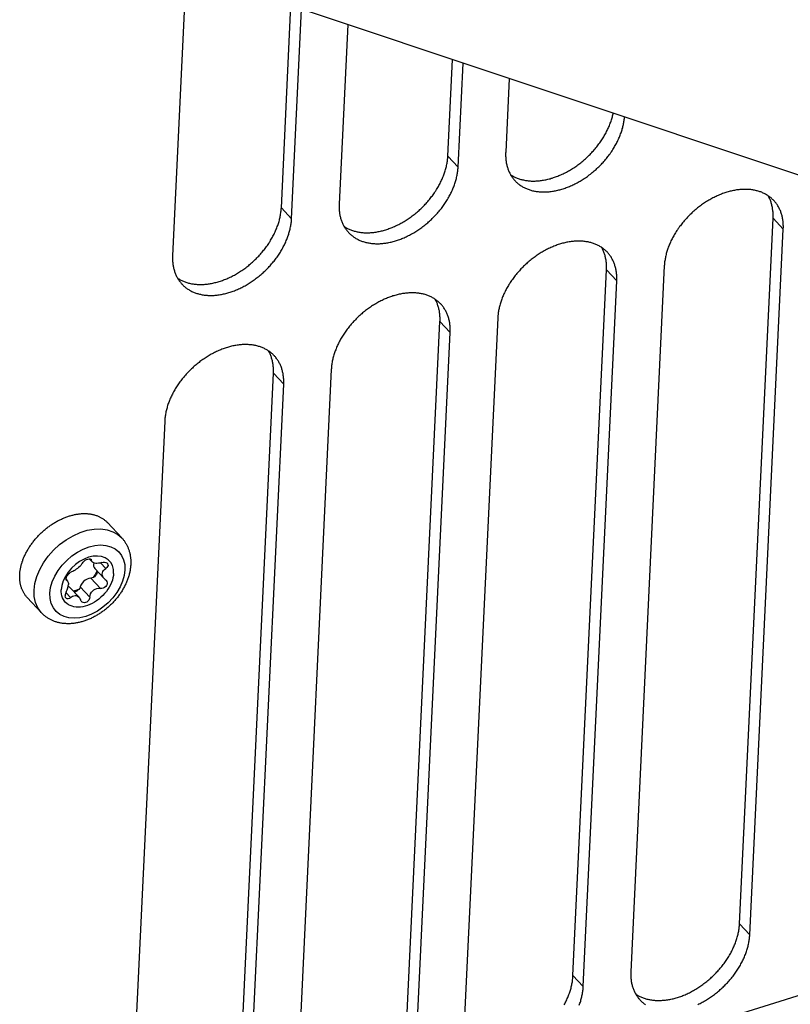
# Model space of a CAD drawing. Extents: x 0 to 594, y 0 to 420.
# Tile 80 of 157: x 492 to 503, y 87 to 101. Entities that reach past the tile are written whole.
import ezdxf

# ---------------------------------------------------------------- set-up
doc = ezdxf.new("R2010")
doc.units = 0
doc.header["$LTSCALE"] = 32.67
doc.layers.get('0').update_dxf_attribs({"linetype": 'CONTINUOUS'})

msp = doc.modelspace()

# ---------------------------------------------------------------- linework, layer by layer
at = {"color": 7, "linetype": 'CONTINUOUS'}
for p, q in [((552.333, 102.065), (492.381, 83.448)), ((505.763, 97.829), (493.35, 101.974)), ((494.151, 101.707), (493.953, 97.551)), ((495.538, 98.249), (495.678, 101.197)), ((495.687, 98.089), (495.832, 101.146)), ((496.505, 100.921), (496.38, 98.305)), ((497.965, 99.002), (498.032, 100.411)), ((498.114, 98.843), (498.186, 100.359)), ((498.859, 100.135), (498.808, 99.058)), ((498.114, 98.843), (497.965, 99.002)), ((495.687, 98.089), (495.538, 98.249)), ((502.216, 87.816), (502.705, 98.1)), ((502.854, 97.94), (502.705, 98.1)), ((502.365, 87.657), (502.854, 97.94)), ((499.789, 87.062), (500.278, 97.346)), ((500.427, 97.187), (500.278, 97.346)), ((501.12, 97.402), (500.632, 87.118)), ((499.938, 86.903), (500.427, 97.187)), ((497.362, 86.309), (497.85, 96.592)), ((498, 96.433), (497.85, 96.592)), ((498.693, 96.648), (498.204, 86.365)), ((497.511, 86.149), (498, 96.433)), ((494.935, 85.555), (495.423, 95.838)), ((495.572, 95.679), (495.423, 95.838)), ((496.266, 95.894), (495.777, 85.611)), ((495.084, 85.396), (495.572, 95.679)), ((493.839, 95.141), (493.35, 84.857)), ((493.212, 93.44), (493.003, 93.663)), ((492.738, 93.136), (492.781, 93.089)), ((492.752, 93.135), (492.771, 93.115)), ((492.819, 92.992), (492.954, 92.848)), ((492.903, 93.077), (492.98, 92.995)), ((492.4, 92.833), (492.421, 92.81)), ((492.402, 92.827), (492.411, 92.818)), ((492.411, 92.818), (492.405, 92.822)), ((492.762, 92.853), (492.9, 92.705)), ((492.972, 92.833), (492.983, 92.823)), ((492.457, 92.716), (492.589, 92.575)), ((492.607, 92.725), (492.745, 92.577)), ((492.043, 92.347), (491.835, 92.57)), ((492.397, 92.642), (492.465, 92.57)), ((502.365, 87.657), (502.216, 87.816)), ((499.938, 86.903), (499.789, 87.062))]:
    msp.add_line(p, q, dxfattribs=at)
for points in [[(498.879, 98.733), (498.885, 98.728), (498.896, 98.722), (498.907, 98.715), (498.918, 98.709), (498.93, 98.703), (498.941, 98.697), (498.953, 98.692), (498.965, 98.686), (498.977, 98.682), (498.99, 98.677), (499.002, 98.672), (499.015, 98.668), (499.028, 98.664), (499.041, 98.661), (499.054, 98.658), (499.068, 98.655), (499.081, 98.652), (499.095, 98.649), (499.109, 98.647), (499.123, 98.645), (499.137, 98.644), (499.151, 98.642), (499.165, 98.641), (499.18, 98.64), (499.195, 98.64), (499.209, 98.64), (499.224, 98.64), (499.239, 98.64), (499.254, 98.641), (499.269, 98.642), (499.284, 98.643), (499.3, 98.644), (499.315, 98.646), (499.33, 98.648), (499.346, 98.65), (499.361, 98.653), (499.377, 98.656), (499.393, 98.659), (499.408, 98.662), (499.424, 98.666), (499.44, 98.67), (499.455, 98.674), (499.471, 98.679), (499.487, 98.683), (499.503, 98.689), (499.519, 98.694), (499.535, 98.699), (499.55, 98.705), (499.566, 98.711), (499.582, 98.718), (499.598, 98.724), (499.614, 98.731), (499.629, 98.738), (499.645, 98.746), (499.661, 98.753), (499.676, 98.761), (499.692, 98.769), (499.708, 98.778), (499.723, 98.786), (499.738, 98.795), (499.754, 98.804), (499.769, 98.813), (499.784, 98.823), (499.799, 98.833), (499.814, 98.843), (499.829, 98.853), (499.844, 98.863), (499.859, 98.874), (499.873, 98.884), (499.888, 98.895), (499.902, 98.907), (499.916, 98.918), (499.93, 98.93), (499.944, 98.941), (499.958, 98.953), (499.972, 98.965), (499.985, 98.978), (499.999, 98.99), (500.012, 99.003), (500.025, 99.016), (500.038, 99.028), (500.05, 99.042), (500.063, 99.055), (500.075, 99.068), (500.087, 99.082), (500.099, 99.095), (500.111, 99.109), (500.123, 99.123), (500.134, 99.137), (500.145, 99.151), (500.156, 99.166), (500.167, 99.18), (500.178, 99.194), (500.188, 99.209), (500.198, 99.224), (500.208, 99.238), (500.218, 99.253), (500.227, 99.268), (500.236, 99.283), (500.245, 99.298), (500.254, 99.313), (500.263, 99.328), (500.271, 99.344), (500.279, 99.359), (500.286, 99.374), (500.294, 99.39), (500.301, 99.405), (500.308, 99.42), (500.315, 99.436), (500.321, 99.451), (500.327, 99.467), (500.333, 99.482), (500.339, 99.498), (500.344, 99.513), (500.349, 99.529), (500.354, 99.544), (500.359, 99.56), (500.363, 99.575), (500.367, 99.59), (500.371, 99.606), (500.374, 99.621), (500.376, 99.628)], [(498.944, 98.644), (498.945, 98.643), (498.954, 98.634), (498.963, 98.625), (498.972, 98.617), (498.982, 98.609), (498.991, 98.6), (499.001, 98.593), (499.011, 98.585), (499.021, 98.578), (499.032, 98.571), (499.042, 98.564), (499.053, 98.557), (499.064, 98.551), (499.076, 98.545), (499.087, 98.539), (499.099, 98.534), (499.111, 98.529), (499.123, 98.524), (499.135, 98.519), (499.148, 98.514), (499.16, 98.51), (499.173, 98.506), (499.186, 98.503), (499.199, 98.499), (499.212, 98.496), (499.226, 98.493), (499.239, 98.491), (499.253, 98.489), (499.267, 98.487), (499.281, 98.485), (499.295, 98.483), (499.309, 98.482), (499.324, 98.481), (499.338, 98.481), (499.353, 98.48), (499.367, 98.48), (499.382, 98.48), (499.397, 98.481), (499.412, 98.482), (499.427, 98.483), (499.442, 98.484), (499.457, 98.486), (499.473, 98.488), (499.488, 98.49), (499.503, 98.492), (499.519, 98.495), (499.534, 98.498), (499.55, 98.501), (499.566, 98.505), (499.581, 98.509), (499.597, 98.513), (499.613, 98.517), (499.628, 98.522), (499.644, 98.527), (499.66, 98.532), (499.676, 98.537), (499.691, 98.543), (499.707, 98.549), (499.723, 98.555), (499.739, 98.561), (499.754, 98.568), (499.77, 98.575), (499.786, 98.582), (499.801, 98.59), (499.817, 98.597), (499.832, 98.605), (499.848, 98.614), (499.863, 98.622), (499.879, 98.631), (499.894, 98.639), (499.909, 98.648), (499.924, 98.658), (499.939, 98.667), (499.954, 98.677), (499.969, 98.687), (499.984, 98.697), (499.998, 98.708), (500.013, 98.718), (500.027, 98.729), (500.042, 98.74), (500.056, 98.751), (500.07, 98.763), (500.084, 98.774), (500.098, 98.786), (500.112, 98.798), (500.125, 98.81), (500.138, 98.822), (500.152, 98.835), (500.165, 98.847), (500.178, 98.86), (500.19, 98.873), (500.203, 98.886), (500.215, 98.899), (500.228, 98.912), (500.24, 98.926), (500.252, 98.94), (500.263, 98.953), (500.275, 98.967), (500.286, 98.981), (500.297, 98.995), (500.308, 99.009), (500.319, 99.024), (500.329, 99.038), (500.339, 99.053), (500.349, 99.067), (500.359, 99.082), (500.369, 99.097), (500.378, 99.112), (500.387, 99.126), (500.396, 99.141), (500.405, 99.156), (500.413, 99.172), (500.421, 99.187), (500.429, 99.202), (500.437, 99.217), (500.444, 99.232), (500.451, 99.248), (500.458, 99.263), (500.465, 99.278), (500.471, 99.294), (500.477, 99.309), (500.483, 99.325), (500.489, 99.34), (500.494, 99.355), (500.499, 99.371), (500.504, 99.386), (500.508, 99.401), (500.513, 99.417), (500.516, 99.432), (500.52, 99.447), (500.523, 99.462), (500.527, 99.478), (500.529, 99.493), (500.532, 99.508), (500.534, 99.523), (500.536, 99.538), (500.538, 99.553), (500.539, 99.567), (500.54, 99.573)], [(496.452, 97.979), (496.458, 97.975), (496.469, 97.968), (496.48, 97.961), (496.491, 97.955), (496.503, 97.949), (496.514, 97.943), (496.526, 97.938), (496.538, 97.933), (496.55, 97.928), (496.563, 97.923), (496.575, 97.919), (496.588, 97.915), (496.601, 97.911), (496.614, 97.907), (496.627, 97.904), (496.641, 97.901), (496.654, 97.898), (496.668, 97.896), (496.682, 97.893), (496.696, 97.891), (496.71, 97.89), (496.724, 97.888), (496.738, 97.887), (496.753, 97.887), (496.767, 97.886), (496.782, 97.886), (496.797, 97.886), (496.812, 97.886), (496.827, 97.887), (496.842, 97.888), (496.857, 97.889), (496.872, 97.89), (496.888, 97.892), (496.903, 97.894), (496.919, 97.897), (496.934, 97.899), (496.95, 97.902), (496.965, 97.905), (496.981, 97.909), (496.997, 97.912), (497.012, 97.916), (497.028, 97.92), (497.044, 97.925), (497.06, 97.93), (497.076, 97.935), (497.092, 97.94), (497.107, 97.946), (497.123, 97.952), (497.139, 97.958), (497.155, 97.964), (497.171, 97.971), (497.187, 97.978), (497.202, 97.985), (497.218, 97.992), (497.234, 98), (497.249, 98.008), (497.265, 98.016), (497.28, 98.024), (497.296, 98.033), (497.311, 98.041), (497.327, 98.05), (497.342, 98.06), (497.357, 98.069), (497.372, 98.079), (497.387, 98.089), (497.402, 98.099), (497.417, 98.109), (497.431, 98.12), (497.446, 98.131), (497.46, 98.142), (497.475, 98.153), (497.489, 98.164), (497.503, 98.176), (497.517, 98.188), (497.531, 98.2), (497.545, 98.212), (497.558, 98.224), (497.571, 98.236), (497.585, 98.249), (497.598, 98.262), (497.611, 98.275), (497.623, 98.288), (497.636, 98.301), (497.648, 98.314), (497.66, 98.328), (497.672, 98.342), (497.684, 98.355), (497.696, 98.369), (497.707, 98.383), (497.718, 98.398), (497.729, 98.412), (497.74, 98.426), (497.751, 98.441), (497.761, 98.455), (497.771, 98.47), (497.781, 98.485), (497.791, 98.499), (497.8, 98.514), (497.809, 98.529), (497.818, 98.544), (497.827, 98.56), (497.835, 98.575), (497.844, 98.59), (497.852, 98.605), (497.859, 98.621), (497.867, 98.636), (497.874, 98.651), (497.881, 98.667), (497.888, 98.682), (497.894, 98.698), (497.9, 98.713), (497.906, 98.729), (497.912, 98.744), (497.917, 98.759), (497.922, 98.775), (497.927, 98.79), (497.932, 98.806), (497.936, 98.821), (497.94, 98.837), (497.944, 98.852), (497.947, 98.867), (497.95, 98.883), (497.953, 98.898), (497.956, 98.913), (497.958, 98.928), (497.96, 98.943), (497.962, 98.958), (497.963, 98.973), (497.964, 98.988), (497.965, 99.002)], [(498.808, 99.058), (498.807, 99.044), (498.807, 99.029), (498.807, 99.015), (498.807, 99.001), (498.808, 98.987), (498.809, 98.973), (498.81, 98.959), (498.811, 98.945), (498.813, 98.931), (498.815, 98.918), (498.817, 98.904), (498.82, 98.891), (498.823, 98.878), (498.826, 98.865), (498.829, 98.852), (498.833, 98.839), (498.837, 98.827), (498.841, 98.815), (498.846, 98.802), (498.851, 98.791), (498.856, 98.779), (498.861, 98.767), (498.867, 98.756), (498.872, 98.744), (498.879, 98.733), (498.885, 98.722), (498.892, 98.712), (498.899, 98.701), (498.906, 98.691), (498.913, 98.681), (498.921, 98.671), (498.929, 98.662), (498.937, 98.652), (498.944, 98.644)], [(496.517, 97.89), (496.518, 97.889), (496.527, 97.88), (496.536, 97.872), (496.545, 97.863), (496.554, 97.855), (496.564, 97.847), (496.574, 97.839), (496.584, 97.831), (496.594, 97.824), (496.605, 97.817), (496.615, 97.81), (496.626, 97.804), (496.637, 97.797), (496.649, 97.791), (496.66, 97.786), (496.672, 97.78), (496.684, 97.775), (496.696, 97.77), (496.708, 97.765), (496.72, 97.761), (496.733, 97.757), (496.746, 97.753), (496.759, 97.749), (496.772, 97.746), (496.785, 97.742), (496.799, 97.74), (496.812, 97.737), (496.826, 97.735), (496.84, 97.733), (496.854, 97.731), (496.868, 97.73), (496.882, 97.728), (496.896, 97.728), (496.911, 97.727), (496.925, 97.727), (496.94, 97.727), (496.955, 97.727), (496.97, 97.727), (496.985, 97.728), (497, 97.729), (497.015, 97.73), (497.03, 97.732), (497.045, 97.734), (497.061, 97.736), (497.076, 97.739), (497.092, 97.741), (497.107, 97.744), (497.123, 97.748), (497.138, 97.751), (497.154, 97.755), (497.17, 97.759), (497.185, 97.763), (497.201, 97.768), (497.217, 97.773), (497.233, 97.778), (497.248, 97.783), (497.264, 97.789), (497.28, 97.795), (497.296, 97.801), (497.311, 97.808), (497.327, 97.814), (497.343, 97.821), (497.358, 97.829), (497.374, 97.836), (497.39, 97.844), (497.405, 97.852), (497.421, 97.86), (497.436, 97.868), (497.451, 97.877), (497.467, 97.886), (497.482, 97.895), (497.497, 97.904), (497.512, 97.914), (497.527, 97.923), (497.542, 97.933), (497.557, 97.944), (497.571, 97.954), (497.586, 97.964), (497.6, 97.975), (497.615, 97.986), (497.629, 97.997), (497.643, 98.009), (497.657, 98.02), (497.671, 98.032), (497.684, 98.044), (497.698, 98.056), (497.711, 98.068), (497.725, 98.081), (497.738, 98.093), (497.751, 98.106), (497.763, 98.119), (497.776, 98.132), (497.788, 98.145), (497.8, 98.159), (497.813, 98.172), (497.824, 98.186), (497.836, 98.2), (497.848, 98.213), (497.859, 98.227), (497.87, 98.241), (497.881, 98.256), (497.891, 98.27), (497.902, 98.284), (497.912, 98.299), (497.922, 98.314), (497.932, 98.328), (497.941, 98.343), (497.951, 98.358), (497.96, 98.373), (497.969, 98.388), (497.977, 98.403), (497.986, 98.418), (497.994, 98.433), (498.002, 98.448), (498.01, 98.463), (498.017, 98.479), (498.024, 98.494), (498.031, 98.509), (498.038, 98.525), (498.044, 98.54), (498.05, 98.555), (498.056, 98.571), (498.061, 98.586), (498.067, 98.602), (498.072, 98.617), (498.077, 98.632), (498.081, 98.648), (498.085, 98.663), (498.089, 98.678), (498.093, 98.693), (498.096, 98.709), (498.099, 98.724), (498.102, 98.739), (498.105, 98.754), (498.107, 98.769), (498.109, 98.784), (498.111, 98.799), (498.112, 98.814), (498.113, 98.828), (498.114, 98.843)], [(502.717, 98.354), (502.716, 98.356), (502.707, 98.365), (502.698, 98.373), (502.689, 98.382), (502.68, 98.39), (502.67, 98.398), (502.66, 98.406), (502.65, 98.413), (502.64, 98.421), (502.63, 98.428), (502.619, 98.435), (502.608, 98.441), (502.597, 98.447), (502.586, 98.453), (502.574, 98.459), (502.562, 98.465), (502.551, 98.47), (502.539, 98.475), (502.526, 98.48), (502.514, 98.484), (502.501, 98.488), (502.488, 98.492), (502.475, 98.496), (502.462, 98.499), (502.449, 98.502), (502.436, 98.505), (502.422, 98.508), (502.408, 98.51), (502.395, 98.512), (502.381, 98.514), (502.367, 98.515), (502.352, 98.516), (502.338, 98.517), (502.323, 98.518), (502.309, 98.518), (502.294, 98.518), (502.279, 98.518), (502.265, 98.518), (502.25, 98.517), (502.234, 98.516), (502.219, 98.514), (502.204, 98.513), (502.189, 98.511), (502.173, 98.509), (502.158, 98.506), (502.143, 98.504), (502.127, 98.501), (502.111, 98.497), (502.096, 98.494), (502.08, 98.49), (502.065, 98.486), (502.049, 98.482), (502.033, 98.477), (502.017, 98.472), (502.002, 98.467), (501.986, 98.461), (501.97, 98.456), (501.954, 98.45), (501.939, 98.444), (501.923, 98.437), (501.907, 98.43), (501.892, 98.424), (501.876, 98.416), (501.86, 98.409), (501.845, 98.401), (501.829, 98.393), (501.814, 98.385), (501.798, 98.377), (501.783, 98.368), (501.768, 98.359), (501.752, 98.35), (501.737, 98.341), (501.722, 98.331), (501.707, 98.322), (501.692, 98.312), (501.678, 98.301), (501.663, 98.291), (501.648, 98.28), (501.634, 98.27), (501.62, 98.259), (501.605, 98.247), (501.591, 98.236), (501.577, 98.225), (501.564, 98.213), (501.55, 98.201), (501.536, 98.189), (501.523, 98.176), (501.51, 98.164), (501.497, 98.151), (501.484, 98.139), (501.471, 98.126), (501.458, 98.113), (501.446, 98.1), (501.434, 98.086), (501.422, 98.073), (501.41, 98.059), (501.398, 98.045), (501.387, 98.032), (501.375, 98.018), (501.364, 98.003), (501.354, 97.989), (501.343, 97.975), (501.332, 97.96), (501.322, 97.946), (501.312, 97.931), (501.302, 97.917), (501.293, 97.902), (501.283, 97.887), (501.274, 97.872), (501.265, 97.857), (501.257, 97.842), (501.248, 97.827), (501.24, 97.812), (501.232, 97.797), (501.225, 97.781), (501.217, 97.766), (501.21, 97.751), (501.203, 97.736), (501.197, 97.72), (501.19, 97.705), (501.184, 97.689), (501.178, 97.674), (501.173, 97.659), (501.167, 97.643), (501.162, 97.628), (501.158, 97.613), (501.153, 97.597), (501.149, 97.582), (501.145, 97.567), (501.141, 97.551), (501.138, 97.536), (501.135, 97.521), (501.132, 97.506), (501.13, 97.491), (501.127, 97.476), (501.125, 97.461), (501.124, 97.446), (501.122, 97.431), (501.121, 97.417), (501.12, 97.402)], [(502.705, 98.1), (502.705, 98.114), (502.706, 98.129), (502.706, 98.143), (502.705, 98.158), (502.705, 98.172), (502.704, 98.186), (502.703, 98.2), (502.701, 98.214), (502.699, 98.227), (502.697, 98.241), (502.695, 98.255), (502.692, 98.268), (502.689, 98.281), (502.686, 98.294), (502.683, 98.307), (502.679, 98.32), (502.675, 98.332), (502.671, 98.345), (502.666, 98.357), (502.661, 98.369), (502.656, 98.381), (502.651, 98.392), (502.645, 98.404), (502.639, 98.415), (502.633, 98.425)], [(496.38, 98.305), (496.38, 98.29), (496.38, 98.276), (496.38, 98.261), (496.38, 98.247), (496.38, 98.233), (496.381, 98.219), (496.383, 98.205), (496.384, 98.191), (496.386, 98.178), (496.388, 98.164), (496.39, 98.151), (496.393, 98.137), (496.395, 98.124), (496.399, 98.111), (496.402, 98.098), (496.406, 98.086), (496.41, 98.073), (496.414, 98.061), (496.419, 98.049), (496.423, 98.037), (496.428, 98.025), (496.434, 98.013), (496.439, 98.002), (496.445, 97.991), (496.451, 97.98), (496.458, 97.969), (496.464, 97.958), (496.471, 97.948), (496.479, 97.937), (496.486, 97.927), (496.494, 97.917), (496.502, 97.908), (496.51, 97.898), (496.517, 97.89)], [(502.854, 97.94), (502.854, 97.955), (502.855, 97.969), (502.855, 97.984), (502.854, 97.998), (502.854, 98.012), (502.853, 98.026), (502.852, 98.04), (502.85, 98.054), (502.849, 98.067), (502.847, 98.081), (502.844, 98.094), (502.842, 98.108), (502.839, 98.121), (502.836, 98.134), (502.832, 98.146), (502.829, 98.159), (502.825, 98.172), (502.82, 98.184), (502.816, 98.196), (502.811, 98.208), (502.806, 98.22), (502.801, 98.232), (502.795, 98.243), (502.789, 98.254), (502.783, 98.265), (502.776, 98.276), (502.77, 98.287), (502.763, 98.297), (502.756, 98.308), (502.748, 98.318), (502.741, 98.327), (502.733, 98.337), (502.724, 98.346), (502.717, 98.354)], [(494.025, 97.225), (494.031, 97.221), (494.042, 97.214), (494.053, 97.208), (494.064, 97.201), (494.075, 97.195), (494.087, 97.19), (494.099, 97.184), (494.111, 97.179), (494.123, 97.174), (494.135, 97.169), (494.148, 97.165), (494.161, 97.161), (494.174, 97.157), (494.187, 97.153), (494.2, 97.15), (494.213, 97.147), (494.227, 97.144), (494.241, 97.142), (494.254, 97.14), (494.268, 97.138), (494.282, 97.136), (494.297, 97.135), (494.311, 97.134), (494.326, 97.133), (494.34, 97.132), (494.355, 97.132), (494.37, 97.132), (494.385, 97.133), (494.4, 97.133), (494.415, 97.134), (494.43, 97.135), (494.445, 97.137), (494.46, 97.138), (494.476, 97.141), (494.491, 97.143), (494.507, 97.145), (494.522, 97.148), (494.538, 97.151), (494.554, 97.155), (494.57, 97.159), (494.585, 97.163), (494.601, 97.167), (494.617, 97.171), (494.633, 97.176), (494.649, 97.181), (494.664, 97.186), (494.68, 97.192), (494.696, 97.198), (494.712, 97.204), (494.728, 97.21), (494.744, 97.217), (494.759, 97.224), (494.775, 97.231), (494.791, 97.238), (494.806, 97.246), (494.822, 97.254), (494.838, 97.262), (494.853, 97.27), (494.869, 97.279), (494.884, 97.288), (494.899, 97.297), (494.915, 97.306), (494.93, 97.315), (494.945, 97.325), (494.96, 97.335), (494.975, 97.345), (494.99, 97.356), (495.004, 97.366), (495.019, 97.377), (495.033, 97.388), (495.048, 97.399), (495.062, 97.411), (495.076, 97.422), (495.09, 97.434), (495.104, 97.446), (495.117, 97.458), (495.131, 97.47), (495.144, 97.483), (495.157, 97.495), (495.17, 97.508), (495.183, 97.521), (495.196, 97.534), (495.209, 97.547), (495.221, 97.561), (495.233, 97.574), (495.245, 97.588), (495.257, 97.602), (495.268, 97.616), (495.28, 97.63), (495.291, 97.644), (495.302, 97.658), (495.313, 97.672), (495.323, 97.687), (495.334, 97.701), (495.344, 97.716), (495.354, 97.731), (495.363, 97.746), (495.373, 97.761), (495.382, 97.776), (495.391, 97.791), (495.4, 97.806), (495.408, 97.821), (495.416, 97.836), (495.424, 97.851), (495.432, 97.867), (495.44, 97.882), (495.447, 97.898), (495.454, 97.913), (495.46, 97.928), (495.467, 97.944), (495.473, 97.959), (495.479, 97.975), (495.485, 97.99), (495.49, 98.006), (495.495, 98.021), (495.5, 98.037), (495.504, 98.052), (495.509, 98.068), (495.513, 98.083), (495.516, 98.098), (495.52, 98.114), (495.523, 98.129), (495.526, 98.144), (495.528, 98.159), (495.531, 98.174), (495.533, 98.189), (495.534, 98.204), (495.536, 98.219), (495.537, 98.234), (495.538, 98.249)], [(494.09, 97.137), (494.091, 97.135), (494.1, 97.127), (494.109, 97.118), (494.118, 97.109), (494.127, 97.101), (494.137, 97.093), (494.147, 97.085), (494.157, 97.078), (494.167, 97.07), (494.177, 97.063), (494.188, 97.057), (494.199, 97.05), (494.21, 97.044), (494.221, 97.038), (494.233, 97.032), (494.245, 97.026), (494.257, 97.021), (494.269, 97.016), (494.281, 97.011), (494.293, 97.007), (494.306, 97.003), (494.319, 96.999), (494.332, 96.995), (494.345, 96.992), (494.358, 96.989), (494.371, 96.986), (494.385, 96.983), (494.399, 96.981), (494.412, 96.979), (494.426, 96.977), (494.441, 96.976), (494.455, 96.975), (494.469, 96.974), (494.484, 96.973), (494.498, 96.973), (494.513, 96.973), (494.528, 96.973), (494.543, 96.974), (494.558, 96.974), (494.573, 96.975), (494.588, 96.977), (494.603, 96.978), (494.618, 96.98), (494.634, 96.982), (494.649, 96.985), (494.664, 96.988), (494.68, 96.991), (494.696, 96.994), (494.711, 96.997), (494.727, 97.001), (494.743, 97.005), (494.758, 97.01), (494.774, 97.014), (494.79, 97.019), (494.805, 97.024), (494.821, 97.03), (494.837, 97.035), (494.853, 97.041), (494.868, 97.048), (494.884, 97.054), (494.9, 97.061), (494.916, 97.068), (494.931, 97.075), (494.947, 97.082), (494.962, 97.09), (494.978, 97.098), (494.993, 97.106), (495.009, 97.114), (495.024, 97.123), (495.039, 97.132), (495.055, 97.141), (495.07, 97.15), (495.085, 97.16), (495.1, 97.17), (495.115, 97.18), (495.129, 97.19), (495.144, 97.2), (495.159, 97.211), (495.173, 97.222), (495.187, 97.233), (495.202, 97.244), (495.216, 97.255), (495.23, 97.267), (495.243, 97.278), (495.257, 97.29), (495.271, 97.302), (495.284, 97.315), (495.297, 97.327), (495.31, 97.34), (495.323, 97.352), (495.336, 97.365), (495.349, 97.378), (495.361, 97.392), (495.373, 97.405), (495.385, 97.418), (495.397, 97.432), (495.409, 97.446), (495.42, 97.46), (495.432, 97.474), (495.443, 97.488), (495.454, 97.502), (495.464, 97.516), (495.475, 97.531), (495.485, 97.545), (495.495, 97.56), (495.505, 97.574), (495.514, 97.589), (495.524, 97.604), (495.533, 97.619), (495.542, 97.634), (495.55, 97.649), (495.559, 97.664), (495.567, 97.679), (495.575, 97.694), (495.582, 97.71), (495.59, 97.725), (495.597, 97.74), (495.604, 97.756), (495.61, 97.771), (495.617, 97.786), (495.623, 97.802), (495.629, 97.817), (495.634, 97.832), (495.64, 97.848), (495.645, 97.863), (495.649, 97.879), (495.654, 97.894), (495.658, 97.909), (495.662, 97.925), (495.666, 97.94), (495.669, 97.955), (495.672, 97.97), (495.675, 97.985), (495.678, 98), (495.68, 98.015), (495.682, 98.03), (495.684, 98.045), (495.685, 98.06), (495.686, 98.075), (495.687, 98.089)], [(500.29, 97.601), (500.289, 97.602), (500.28, 97.611), (500.271, 97.62), (500.262, 97.628), (500.253, 97.636), (500.243, 97.644), (500.233, 97.652), (500.223, 97.66), (500.213, 97.667), (500.202, 97.674), (500.192, 97.681), (500.181, 97.687), (500.17, 97.694), (500.158, 97.7), (500.147, 97.706), (500.135, 97.711), (500.123, 97.716), (500.111, 97.721), (500.099, 97.726), (500.087, 97.73), (500.074, 97.735), (500.061, 97.739), (500.048, 97.742), (500.035, 97.746), (500.022, 97.749), (500.009, 97.752), (499.995, 97.754), (499.981, 97.756), (499.967, 97.758), (499.953, 97.76), (499.939, 97.762), (499.925, 97.763), (499.911, 97.764), (499.896, 97.764), (499.882, 97.765), (499.867, 97.765), (499.852, 97.764), (499.837, 97.764), (499.822, 97.763), (499.807, 97.762), (499.792, 97.761), (499.777, 97.759), (499.762, 97.757), (499.746, 97.755), (499.731, 97.753), (499.715, 97.75), (499.7, 97.747), (499.684, 97.744), (499.669, 97.74), (499.653, 97.736), (499.637, 97.732), (499.622, 97.728), (499.606, 97.723), (499.59, 97.718), (499.574, 97.713), (499.559, 97.708), (499.543, 97.702), (499.527, 97.696), (499.511, 97.69), (499.496, 97.683), (499.48, 97.677), (499.464, 97.67), (499.449, 97.663), (499.433, 97.655), (499.418, 97.647), (499.402, 97.64), (499.387, 97.631), (499.371, 97.623), (499.356, 97.614), (499.34, 97.605), (499.325, 97.596), (499.31, 97.587), (499.295, 97.578), (499.28, 97.568), (499.265, 97.558), (499.25, 97.548), (499.236, 97.537), (499.221, 97.527), (499.207, 97.516), (499.192, 97.505), (499.178, 97.494), (499.164, 97.482), (499.15, 97.471), (499.136, 97.459), (499.123, 97.447), (499.109, 97.435), (499.096, 97.423), (499.083, 97.41), (499.069, 97.398), (499.057, 97.385), (499.044, 97.372), (499.031, 97.359), (499.019, 97.346), (499.007, 97.332), (498.995, 97.319), (498.983, 97.305), (498.971, 97.292), (498.96, 97.278), (498.948, 97.264), (498.937, 97.25), (498.926, 97.235), (498.916, 97.221), (498.905, 97.207), (498.895, 97.192), (498.885, 97.178), (498.875, 97.163), (498.866, 97.148), (498.856, 97.133), (498.847, 97.118), (498.838, 97.103), (498.83, 97.088), (498.821, 97.073), (498.813, 97.058), (498.805, 97.043), (498.798, 97.028), (498.79, 97.012), (498.783, 96.997), (498.776, 96.982), (498.769, 96.967), (498.763, 96.951), (498.757, 96.936), (498.751, 96.92), (498.746, 96.905), (498.74, 96.89), (498.735, 96.874), (498.73, 96.859), (498.726, 96.844), (498.722, 96.828), (498.718, 96.813), (498.714, 96.798), (498.711, 96.782), (498.708, 96.767), (498.705, 96.752), (498.702, 96.737), (498.7, 96.722), (498.698, 96.707), (498.696, 96.692), (498.695, 96.678), (498.694, 96.663), (498.693, 96.648)], [(500.278, 97.346), (500.278, 97.361), (500.278, 97.375), (500.278, 97.389), (500.278, 97.404), (500.277, 97.418), (500.277, 97.432), (500.275, 97.446), (500.274, 97.46), (500.272, 97.474), (500.27, 97.487), (500.268, 97.501), (500.265, 97.514), (500.262, 97.527), (500.259, 97.54), (500.256, 97.553), (500.252, 97.566), (500.248, 97.578), (500.243, 97.591), (500.239, 97.603), (500.234, 97.615), (500.229, 97.627), (500.223, 97.639), (500.218, 97.65), (500.212, 97.661), (500.206, 97.672)], [(500.427, 97.187), (500.427, 97.201), (500.428, 97.216), (500.428, 97.23), (500.427, 97.244), (500.427, 97.258), (500.426, 97.272), (500.425, 97.286), (500.423, 97.3), (500.421, 97.314), (500.419, 97.327), (500.417, 97.341), (500.414, 97.354), (500.412, 97.367), (500.408, 97.38), (500.405, 97.393), (500.401, 97.405), (500.397, 97.418), (500.393, 97.43), (500.389, 97.442), (500.384, 97.454), (500.379, 97.466), (500.373, 97.478), (500.368, 97.489), (500.362, 97.501), (500.356, 97.512), (500.349, 97.522), (500.343, 97.533), (500.336, 97.544), (500.328, 97.554), (500.321, 97.564), (500.313, 97.574), (500.305, 97.583), (500.297, 97.593), (500.29, 97.601)], [(493.953, 97.551), (493.953, 97.536), (493.952, 97.522), (493.952, 97.508), (493.953, 97.493), (493.953, 97.479), (493.954, 97.465), (493.955, 97.451), (493.957, 97.437), (493.958, 97.424), (493.961, 97.41), (493.963, 97.397), (493.965, 97.384), (493.968, 97.37), (493.971, 97.358), (493.975, 97.345), (493.979, 97.332), (493.983, 97.32), (493.987, 97.307), (493.991, 97.295), (493.996, 97.283), (494.001, 97.271), (494.007, 97.26), (494.012, 97.248), (494.018, 97.237), (494.024, 97.226), (494.031, 97.215), (494.037, 97.204), (494.044, 97.194), (494.051, 97.184), (494.059, 97.174), (494.067, 97.164), (494.074, 97.154), (494.083, 97.145), (494.09, 97.137)], [(497.863, 96.847), (497.862, 96.848), (497.853, 96.857), (497.844, 96.866), (497.835, 96.874), (497.826, 96.883), (497.816, 96.891), (497.806, 96.898), (497.796, 96.906), (497.786, 96.913), (497.775, 96.92), (497.765, 96.927), (497.754, 96.934), (497.743, 96.94), (497.731, 96.946), (497.72, 96.952), (497.708, 96.957), (497.696, 96.963), (497.684, 96.968), (497.672, 96.972), (497.659, 96.977), (497.647, 96.981), (497.634, 96.985), (497.621, 96.989), (497.608, 96.992), (497.595, 96.995), (497.581, 96.998), (497.568, 97), (497.554, 97.003), (497.54, 97.005), (497.526, 97.006), (497.512, 97.008), (497.498, 97.009), (497.484, 97.01), (497.469, 97.011), (497.454, 97.011), (497.44, 97.011), (497.425, 97.011), (497.41, 97.01), (497.395, 97.009), (497.38, 97.008), (497.365, 97.007), (497.35, 97.005), (497.334, 97.003), (497.319, 97.001), (497.304, 96.999), (497.288, 96.996), (497.273, 96.993), (497.257, 96.99), (497.241, 96.986), (497.226, 96.983), (497.21, 96.978), (497.194, 96.974), (497.179, 96.969), (497.163, 96.965), (497.147, 96.959), (497.131, 96.954), (497.116, 96.948), (497.1, 96.942), (497.084, 96.936), (497.069, 96.93), (497.053, 96.923), (497.037, 96.916), (497.021, 96.909), (497.006, 96.901), (496.99, 96.894), (496.975, 96.886), (496.959, 96.878), (496.944, 96.869), (496.929, 96.861), (496.913, 96.852), (496.898, 96.843), (496.883, 96.833), (496.868, 96.824), (496.853, 96.814), (496.838, 96.804), (496.823, 96.794), (496.809, 96.784), (496.794, 96.773), (496.78, 96.762), (496.765, 96.751), (496.751, 96.74), (496.737, 96.729), (496.723, 96.717), (496.709, 96.705), (496.696, 96.693), (496.682, 96.681), (496.669, 96.669), (496.655, 96.657), (496.642, 96.644), (496.629, 96.631), (496.617, 96.618), (496.604, 96.605), (496.592, 96.592), (496.579, 96.579), (496.567, 96.565), (496.555, 96.552), (496.544, 96.538), (496.532, 96.524), (496.521, 96.51), (496.51, 96.496), (496.499, 96.482), (496.488, 96.467), (496.478, 96.453), (496.468, 96.439), (496.458, 96.424), (496.448, 96.409), (496.438, 96.394), (496.429, 96.38), (496.42, 96.365), (496.411, 96.35), (496.402, 96.335), (496.394, 96.32), (496.386, 96.304), (496.378, 96.289), (496.37, 96.274), (496.363, 96.259), (496.356, 96.243), (496.349, 96.228), (496.342, 96.213), (496.336, 96.197), (496.33, 96.182), (496.324, 96.167), (496.318, 96.151), (496.313, 96.136), (496.308, 96.121), (496.303, 96.105), (496.299, 96.09), (496.295, 96.074), (496.291, 96.059), (496.287, 96.044), (496.284, 96.029), (496.28, 96.014), (496.278, 95.998), (496.275, 95.983), (496.273, 95.968), (496.271, 95.953), (496.269, 95.939), (496.268, 95.924), (496.267, 95.909), (496.266, 95.894)], [(497.85, 96.592), (497.851, 96.607), (497.851, 96.621), (497.851, 96.636), (497.851, 96.65), (497.85, 96.664), (497.849, 96.678), (497.848, 96.692), (497.847, 96.706), (497.845, 96.72), (497.843, 96.734), (497.841, 96.747), (497.838, 96.76), (497.835, 96.774), (497.832, 96.787), (497.828, 96.799), (497.825, 96.812), (497.821, 96.825), (497.816, 96.837), (497.812, 96.849), (497.807, 96.861), (497.802, 96.873), (497.796, 96.885), (497.791, 96.896), (497.785, 96.908), (497.779, 96.918)], [(498, 96.433), (498, 96.447), (498, 96.462), (498, 96.476), (498, 96.49), (497.999, 96.505), (497.999, 96.519), (497.997, 96.532), (497.996, 96.546), (497.994, 96.56), (497.992, 96.573), (497.99, 96.587), (497.987, 96.6), (497.984, 96.613), (497.981, 96.626), (497.978, 96.639), (497.974, 96.652), (497.97, 96.664), (497.966, 96.677), (497.961, 96.689), (497.957, 96.701), (497.951, 96.712), (497.946, 96.724), (497.941, 96.736), (497.935, 96.747), (497.928, 96.758), (497.922, 96.769), (497.915, 96.779), (497.908, 96.79), (497.901, 96.8), (497.894, 96.81), (497.886, 96.82), (497.878, 96.83), (497.87, 96.839), (497.863, 96.847)], [(495.436, 96.093), (495.434, 96.095), (495.426, 96.103), (495.417, 96.112), (495.408, 96.121), (495.398, 96.129), (495.389, 96.137), (495.379, 96.145), (495.369, 96.152), (495.359, 96.16), (495.348, 96.167), (495.337, 96.173), (495.326, 96.18), (495.315, 96.186), (495.304, 96.192), (495.293, 96.198), (495.281, 96.204), (495.269, 96.209), (495.257, 96.214), (495.245, 96.219), (495.232, 96.223), (495.22, 96.227), (495.207, 96.231), (495.194, 96.235), (495.181, 96.238), (495.168, 96.241), (495.154, 96.244), (495.141, 96.247), (495.127, 96.249), (495.113, 96.251), (495.099, 96.253), (495.085, 96.254), (495.071, 96.255), (495.056, 96.256), (495.042, 96.257), (495.027, 96.257), (495.013, 96.257), (494.998, 96.257), (494.983, 96.256), (494.968, 96.256), (494.953, 96.255), (494.938, 96.253), (494.923, 96.252), (494.907, 96.25), (494.892, 96.248), (494.876, 96.245), (494.861, 96.242), (494.845, 96.239), (494.83, 96.236), (494.814, 96.233), (494.799, 96.229), (494.783, 96.225), (494.767, 96.22), (494.752, 96.216), (494.736, 96.211), (494.72, 96.206), (494.704, 96.2), (494.689, 96.195), (494.673, 96.189), (494.657, 96.182), (494.641, 96.176), (494.626, 96.169), (494.61, 96.162), (494.594, 96.155), (494.579, 96.148), (494.563, 96.14), (494.548, 96.132), (494.532, 96.124), (494.517, 96.116), (494.501, 96.107), (494.486, 96.098), (494.471, 96.089), (494.456, 96.08), (494.441, 96.07), (494.426, 96.06), (494.411, 96.05), (494.396, 96.04), (494.381, 96.03), (494.367, 96.019), (494.352, 96.008), (494.338, 95.997), (494.324, 95.986), (494.31, 95.975), (494.296, 95.963), (494.282, 95.952), (494.268, 95.94), (494.255, 95.928), (494.241, 95.915), (494.228, 95.903), (494.215, 95.89), (494.202, 95.878), (494.189, 95.865), (494.177, 95.852), (494.164, 95.838), (494.152, 95.825), (494.14, 95.812), (494.128, 95.798), (494.117, 95.784), (494.105, 95.77), (494.094, 95.756), (494.083, 95.742), (494.072, 95.728), (494.061, 95.714), (494.051, 95.699), (494.041, 95.685), (494.031, 95.67), (494.021, 95.656), (494.011, 95.641), (494.002, 95.626), (493.993, 95.611), (493.984, 95.596), (493.975, 95.581), (493.967, 95.566), (493.959, 95.551), (493.951, 95.536), (493.943, 95.52), (493.936, 95.505), (493.929, 95.49), (493.922, 95.474), (493.915, 95.459), (493.909, 95.444), (493.903, 95.428), (493.897, 95.413), (493.891, 95.398), (493.886, 95.382), (493.881, 95.367), (493.876, 95.351), (493.872, 95.336), (493.867, 95.321), (493.863, 95.305), (493.86, 95.29), (493.856, 95.275), (493.853, 95.26), (493.85, 95.245), (493.848, 95.23), (493.846, 95.215), (493.844, 95.2), (493.842, 95.185), (493.841, 95.17), (493.839, 95.155), (493.839, 95.141)], [(495.423, 95.838), (495.424, 95.853), (495.424, 95.868), (495.424, 95.882), (495.424, 95.896), (495.423, 95.911), (495.422, 95.925), (495.421, 95.939), (495.42, 95.953), (495.418, 95.966), (495.416, 95.98), (495.413, 95.993), (495.411, 96.007), (495.408, 96.02), (495.405, 96.033), (495.401, 96.046), (495.397, 96.058), (495.393, 96.071), (495.389, 96.083), (495.385, 96.096), (495.38, 96.108), (495.375, 96.12), (495.369, 96.131), (495.363, 96.143), (495.357, 96.154), (495.352, 96.164)], [(495.572, 95.679), (495.573, 95.694), (495.573, 95.708), (495.573, 95.722), (495.573, 95.737), (495.572, 95.751), (495.571, 95.765), (495.57, 95.779), (495.569, 95.793), (495.567, 95.806), (495.565, 95.82), (495.563, 95.833), (495.56, 95.846), (495.557, 95.86), (495.554, 95.872), (495.551, 95.885), (495.547, 95.898), (495.543, 95.91), (495.539, 95.923), (495.534, 95.935), (495.529, 95.947), (495.524, 95.959), (495.519, 95.97), (495.513, 95.982), (495.507, 95.993), (495.501, 96.004), (495.495, 96.015), (495.488, 96.026), (495.481, 96.036), (495.474, 96.046), (495.467, 96.056), (495.459, 96.066), (495.451, 96.076), (495.443, 96.085), (495.436, 96.093)], [(491.725, 92.901), (491.726, 92.913), (491.727, 92.925), (491.728, 92.937), (491.729, 92.949), (491.731, 92.961), (491.733, 92.973), (491.735, 92.985), (491.737, 92.997), (491.74, 93.009), (491.742, 93.022), (491.745, 93.034), (491.748, 93.046), (491.752, 93.059), (491.755, 93.071), (491.759, 93.083), (491.763, 93.096), (491.768, 93.108), (491.772, 93.12), (491.777, 93.133), (491.782, 93.145), (491.787, 93.158), (491.792, 93.17), (491.798, 93.182), (491.804, 93.194), (491.81, 93.207), (491.816, 93.219), (491.822, 93.231), (491.829, 93.243), (491.836, 93.256), (491.843, 93.268), (491.85, 93.28), (491.857, 93.292), (491.865, 93.304), (491.872, 93.316), (491.88, 93.327), (491.888, 93.339), (491.897, 93.351), (491.905, 93.362), (491.914, 93.374), (491.923, 93.385), (491.931, 93.397), (491.941, 93.408), (491.95, 93.419), (491.959, 93.43), (491.969, 93.441), (491.979, 93.452), (491.988, 93.462), (491.999, 93.473), (492.009, 93.483), (492.019, 93.494), (492.029, 93.504), (492.04, 93.514), (492.051, 93.524), (492.061, 93.534), (492.072, 93.544), (492.083, 93.553), (492.095, 93.563), (492.106, 93.572), (492.117, 93.581), (492.129, 93.59), (492.14, 93.599), (492.152, 93.607), (492.164, 93.616), (492.176, 93.624), (492.187, 93.632), (492.199, 93.64), (492.212, 93.648), (492.224, 93.655), (492.236, 93.663), (492.248, 93.67), (492.26, 93.677), (492.273, 93.684), (492.285, 93.691), (492.298, 93.697), (492.31, 93.703), (492.323, 93.71), (492.335, 93.715), (492.348, 93.721), (492.361, 93.727), (492.373, 93.732), (492.386, 93.737), (492.398, 93.742), (492.411, 93.747), (492.424, 93.751), (492.437, 93.755), (492.449, 93.759), (492.462, 93.763), (492.474, 93.767), (492.487, 93.77), (492.5, 93.773), (492.512, 93.776), (492.525, 93.779), (492.537, 93.782), (492.55, 93.784), (492.562, 93.786), (492.575, 93.788), (492.587, 93.789), (492.599, 93.791), (492.611, 93.792), (492.624, 93.793), (492.636, 93.794), (492.648, 93.794), (492.66, 93.794), (492.671, 93.795), (492.683, 93.794), (492.695, 93.794), (492.706, 93.793), (492.718, 93.792), (492.729, 93.791), (492.741, 93.79), (492.752, 93.789), (492.763, 93.787), (492.774, 93.785), (492.785, 93.783), (492.795, 93.78), (492.806, 93.777), (492.816, 93.775), (492.827, 93.772), (492.837, 93.768), (492.847, 93.765), (492.857, 93.761), (492.867, 93.757), (492.876, 93.753), (492.886, 93.748), (492.895, 93.744), (492.904, 93.739), (492.913, 93.734), (492.922, 93.729), (492.931, 93.723), (492.939, 93.718), (492.947, 93.712), (492.956, 93.706), (492.963, 93.7), (492.971, 93.693), (492.979, 93.687), (492.986, 93.68), (492.993, 93.673), (493, 93.666), (493.003, 93.663)], [(491.934, 92.678), (491.946, 92.776), (491.974, 92.877), (492.016, 92.978), (492.072, 93.078), (492.14, 93.173), (492.219, 93.262), (492.307, 93.343), (492.402, 93.413), (492.503, 93.472), (492.606, 93.518), (492.71, 93.551), (492.812, 93.568), (492.909, 93.571), (493.001, 93.558), (493.084, 93.53), (493.157, 93.489), (493.212, 93.44)], [(493.212, 93.44), (493.219, 93.432), (493.226, 93.425), (493.232, 93.416), (493.239, 93.408), (493.245, 93.4), (493.252, 93.391), (493.258, 93.382), (493.264, 93.373), (493.269, 93.364), (493.275, 93.355), (493.28, 93.346), (493.285, 93.336), (493.29, 93.327), (493.295, 93.317), (493.299, 93.307), (493.304, 93.297), (493.308, 93.286), (493.312, 93.276), (493.315, 93.266), (493.319, 93.255), (493.322, 93.244), (493.325, 93.233), (493.328, 93.222), (493.331, 93.211), (493.333, 93.199), (493.335, 93.188), (493.337, 93.176), (493.339, 93.165), (493.34, 93.153), (493.342, 93.141), (493.343, 93.129), (493.343, 93.117), (493.344, 93.105), (493.344, 93.092), (493.344, 93.08), (493.344, 93.068), (493.343, 93.055)], [(492.166, 92.634), (492.176, 92.715), (492.2, 92.798), (492.236, 92.882), (492.284, 92.963), (492.343, 93.041), (492.411, 93.113), (492.486, 93.178), (492.567, 93.233), (492.651, 93.277), (492.737, 93.31), (492.822, 93.33), (492.904, 93.337), (492.982, 93.331), (493.053, 93.312), (493.115, 93.281), (493.168, 93.238), (493.209, 93.185), (493.239, 93.121), (493.255, 93.05), (493.258, 92.973)], [(493.093, 92.922), (493.09, 92.981), (493.076, 93.036), (493.051, 93.083), (493.015, 93.121), (492.97, 93.15), (492.917, 93.169), (492.858, 93.176), (492.794, 93.172), (492.728, 93.157), (492.662, 93.131), (492.597, 93.095), (492.536, 93.05), (492.48, 92.998), (492.431, 92.94), (492.39, 92.878), (492.359, 92.814), (492.339, 92.748), (492.331, 92.685)], [(492.638, 93.073), (492.649, 93.088), (492.664, 93.102), (492.681, 93.115), (492.699, 93.125), (492.718, 93.132), (492.735, 93.136), (492.75, 93.136), (492.761, 93.132), (492.766, 93.128)], [(492.766, 93.128), (492.768, 93.125), (492.771, 93.115)], [(492.781, 93.09), (492.779, 93.092), (492.773, 93.103), (492.771, 93.115)], [(493.343, 93.055), (493.343, 93.042), (493.342, 93.03), (493.34, 93.017), (493.339, 93.004), (493.337, 92.991), (493.335, 92.978), (493.333, 92.965), (493.33, 92.952), (493.328, 92.939), (493.325, 92.926), (493.321, 92.913), (493.318, 92.899), (493.314, 92.886), (493.31, 92.873), (493.306, 92.86), (493.302, 92.847), (493.297, 92.834), (493.292, 92.821), (493.287, 92.808), (493.281, 92.795), (493.276, 92.782), (493.27, 92.769), (493.264, 92.756), (493.258, 92.744), (493.251, 92.731), (493.244, 92.718), (493.238, 92.706), (493.23, 92.693), (493.223, 92.681), (493.216, 92.669), (493.208, 92.656), (493.2, 92.644), (493.192, 92.632), (493.184, 92.62), (493.175, 92.608), (493.167, 92.597), (493.158, 92.585), (493.149, 92.573), (493.14, 92.562), (493.13, 92.551), (493.121, 92.54), (493.111, 92.528), (493.102, 92.518), (493.092, 92.507), (493.082, 92.496), (493.071, 92.485), (493.061, 92.475), (493.05, 92.465), (493.04, 92.455), (493.029, 92.445), (493.018, 92.435), (493.007, 92.425), (492.996, 92.416), (492.984, 92.406), (492.973, 92.397), (492.961, 92.388), (492.95, 92.379), (492.938, 92.37), (492.926, 92.362), (492.914, 92.353), (492.902, 92.345), (492.89, 92.337), (492.878, 92.329), (492.865, 92.322), (492.853, 92.314), (492.84, 92.307), (492.828, 92.3), (492.815, 92.293), (492.802, 92.286), (492.789, 92.28), (492.777, 92.273), (492.764, 92.267), (492.751, 92.262), (492.738, 92.256), (492.725, 92.25), (492.711, 92.245), (492.698, 92.24), (492.685, 92.235), (492.672, 92.231), (492.659, 92.227), (492.645, 92.223), (492.632, 92.219), (492.619, 92.215), (492.605, 92.212), (492.592, 92.209), (492.579, 92.206), (492.566, 92.203), (492.552, 92.201), (492.539, 92.198), (492.526, 92.196), (492.513, 92.195), (492.5, 92.193), (492.487, 92.192), (492.474, 92.191), (492.461, 92.19), (492.448, 92.19), (492.435, 92.19), (492.422, 92.19), (492.41, 92.19), (492.397, 92.191), (492.385, 92.191), (492.372, 92.193), (492.36, 92.194), (492.348, 92.195), (492.336, 92.197), (492.324, 92.199), (492.312, 92.201), (492.301, 92.204), (492.289, 92.206), (492.278, 92.209), (492.267, 92.212), (492.255, 92.216), (492.245, 92.219), (492.234, 92.223), (492.223, 92.227), (492.213, 92.231), (492.202, 92.235), (492.192, 92.24), (492.182, 92.245), (492.172, 92.25), (492.162, 92.255), (492.153, 92.26), (492.143, 92.266), (492.134, 92.272), (492.125, 92.278), (492.116, 92.284), (492.107, 92.29), (492.099, 92.297), (492.09, 92.303), (492.082, 92.31), (492.074, 92.317), (492.066, 92.324), (492.058, 92.332), (492.051, 92.339), (492.043, 92.347)], [(493.258, 92.973), (493.248, 92.892), (493.224, 92.808), (493.188, 92.725), (493.14, 92.644), (493.081, 92.565), (493.013, 92.493), (492.938, 92.429), (492.857, 92.374), (492.772, 92.329), (492.687, 92.297), (492.602, 92.277), (492.52, 92.27), (492.442, 92.275), (492.371, 92.294), (492.309, 92.326), (492.256, 92.369), (492.215, 92.422), (492.185, 92.485), (492.169, 92.556), (492.166, 92.634)], [(492.638, 93.073), (492.627, 93.057), (492.614, 93.04), (492.599, 93.024), (492.584, 93.01), (492.567, 92.995), (492.55, 92.982), (492.533, 92.97), (492.515, 92.96), (492.499, 92.951), (492.482, 92.945)], [(492.918, 93.081), (492.895, 93.074), (492.872, 93.071), (492.851, 93.069), (492.832, 93.069), (492.815, 93.072), (492.8, 93.077), (492.788, 93.084), (492.781, 93.09)], [(492.804, 93.075), (492.803, 93.073), (492.8, 93.05)], [(492.8, 93.05), (492.801, 93.028), (492.808, 93.009), (492.819, 92.992)], [(492.918, 93.081), (492.941, 93.086), (492.963, 93.086), (492.982, 93.082), (492.996, 93.075), (493.003, 93.069)], [(492.929, 92.912), (492.932, 92.931), (492.938, 92.948), (492.948, 92.963), (492.962, 92.98), (492.98, 92.995)], [(493.012, 93.038), (493.006, 93.023), (492.995, 93.008), (492.98, 92.995)], [(493.003, 93.069), (493.006, 93.064), (493.011, 93.052), (493.012, 93.038)], [(491.835, 92.57), (491.83, 92.575), (491.823, 92.582), (491.817, 92.59), (491.811, 92.598), (491.805, 92.606), (491.799, 92.614), (491.793, 92.623), (491.788, 92.631), (491.783, 92.64), (491.778, 92.649), (491.773, 92.658), (491.768, 92.667), (491.764, 92.676), (491.76, 92.686), (491.756, 92.696), (491.752, 92.705), (491.749, 92.715), (491.746, 92.725), (491.743, 92.735), (491.74, 92.746), (491.737, 92.756), (491.735, 92.767), (491.733, 92.777), (491.731, 92.788), (491.73, 92.799), (491.728, 92.81), (491.727, 92.821), (491.726, 92.832), (491.725, 92.844), (491.725, 92.855), (491.725, 92.866), (491.725, 92.878), (491.725, 92.89), (491.725, 92.901)], [(493.093, 92.922), (493.09, 92.89), (493.084, 92.857), (493.075, 92.823), (493.063, 92.79), (493.048, 92.757), (493.031, 92.724), (493.011, 92.691), (492.988, 92.66), (492.963, 92.63), (492.937, 92.601), (492.908, 92.574), (492.878, 92.548), (492.846, 92.525), (492.814, 92.504), (492.78, 92.485), (492.746, 92.469), (492.712, 92.455), (492.678, 92.445), (492.644, 92.437), (492.611, 92.432), (492.578, 92.431), (492.547, 92.432), (492.516, 92.436), (492.488, 92.443), (492.461, 92.453), (492.436, 92.466), (492.414, 92.482), (492.393, 92.5), (492.376, 92.52), (492.361, 92.543), (492.349, 92.568), (492.34, 92.595), (492.334, 92.624), (492.331, 92.654), (492.331, 92.685)], [(492.4, 92.848), (492.405, 92.864), (492.413, 92.881), (492.424, 92.898), (492.437, 92.914), (492.452, 92.928), (492.467, 92.939), (492.482, 92.945)], [(492.405, 92.822), (492.403, 92.824), (492.4, 92.835), (492.4, 92.848)], [(492.762, 92.853), (492.734, 92.849), (492.707, 92.839), (492.68, 92.823), (492.655, 92.803), (492.634, 92.779), (492.618, 92.752), (492.607, 92.725)], [(492.842, 92.907), (492.83, 92.89), (492.815, 92.875), (492.798, 92.864), (492.78, 92.856), (492.762, 92.853)], [(492.851, 92.957), (492.826, 92.907), (492.795, 92.863)], [(492.853, 92.941), (492.851, 92.93), (492.847, 92.918), (492.842, 92.907)], [(492.85, 92.959), (492.851, 92.957), (492.853, 92.941)], [(492.954, 92.848), (492.943, 92.862), (492.935, 92.877), (492.93, 92.893), (492.929, 92.912)], [(492.972, 92.833), (492.956, 92.846), (492.954, 92.848)], [(492.983, 92.823), (492.986, 92.819), (492.996, 92.803), (493, 92.784)], [(492.043, 92.347), (492.037, 92.354), (491.989, 92.421), (491.956, 92.498), (491.937, 92.585), (491.934, 92.678)], [(492.403, 92.656), (492.417, 92.685), (492.426, 92.712), (492.432, 92.735), (492.435, 92.759)], [(492.411, 92.818), (492.42, 92.812), (492.421, 92.81)], [(492.421, 92.81), (492.427, 92.802), (492.432, 92.79), (492.434, 92.777), (492.435, 92.759)], [(492.457, 92.716), (492.451, 92.722), (492.431, 92.733)], [(492.589, 92.692), (492.559, 92.678), (492.508, 92.662)], [(492.607, 92.725), (492.599, 92.707), (492.588, 92.69), (492.573, 92.676), (492.556, 92.664), (492.538, 92.656)], [(492.745, 92.577), (492.75, 92.603), (492.758, 92.626), (492.77, 92.647), (492.785, 92.666), (492.804, 92.681), (492.825, 92.694), (492.849, 92.702), (492.874, 92.706), (492.9, 92.705)], [(493, 92.784), (492.998, 92.765), (492.991, 92.748), (492.979, 92.732), (492.963, 92.719), (492.943, 92.709), (492.922, 92.705), (492.9, 92.705)], [(492.403, 92.656), (492.396, 92.641), (492.392, 92.626), (492.389, 92.61), (492.388, 92.594)], [(492.401, 92.56), (492.397, 92.564), (492.391, 92.578), (492.388, 92.594)], [(492.465, 92.57), (492.449, 92.557), (492.433, 92.551), (492.418, 92.55), (492.407, 92.555), (492.401, 92.56)], [(492.465, 92.57), (492.48, 92.583), (492.496, 92.592), (492.513, 92.598), (492.531, 92.601), (492.549, 92.599), (492.567, 92.592), (492.584, 92.579), (492.588, 92.575)], [(492.538, 92.656), (492.52, 92.653), (492.516, 92.653)], [(492.588, 92.575), (492.6, 92.561), (492.612, 92.536)], [(492.626, 92.512), (492.621, 92.518), (492.612, 92.536)], [(492.745, 92.577), (492.741, 92.555), (492.732, 92.535), (492.719, 92.518), (492.703, 92.505), (492.686, 92.497), (492.667, 92.494), (492.65, 92.497), (492.634, 92.505), (492.626, 92.512)], [(500.703, 86.793), (500.709, 86.788), (500.72, 86.782), (500.731, 86.775), (500.742, 86.769), (500.754, 86.763), (500.765, 86.757), (500.777, 86.752), (500.789, 86.746), (500.801, 86.742), (500.814, 86.737), (500.826, 86.732), (500.839, 86.728), (500.852, 86.724), (500.865, 86.721), (500.878, 86.718), (500.892, 86.715), (500.905, 86.712), (500.919, 86.709), (500.933, 86.707), (500.947, 86.705), (500.961, 86.704), (500.975, 86.702), (500.989, 86.701), (501.004, 86.7), (501.019, 86.7), (501.033, 86.7), (501.048, 86.7), (501.063, 86.7), (501.078, 86.701), (501.093, 86.702), (501.108, 86.703), (501.124, 86.704), (501.139, 86.706), (501.154, 86.708), (501.17, 86.71), (501.185, 86.713), (501.201, 86.716), (501.217, 86.719), (501.232, 86.722), (501.248, 86.726), (501.264, 86.73), (501.279, 86.734), (501.295, 86.739), (501.311, 86.744), (501.327, 86.749), (501.343, 86.754), (501.359, 86.759), (501.374, 86.765), (501.39, 86.771), (501.406, 86.778), (501.422, 86.784), (501.438, 86.791), (501.453, 86.798), (501.469, 86.806), (501.485, 86.813), (501.5, 86.821), (501.516, 86.829), (501.532, 86.838), (501.547, 86.846), (501.562, 86.855), (501.578, 86.864), (501.593, 86.873), (501.608, 86.883), (501.623, 86.893), (501.638, 86.903), (501.653, 86.913), (501.668, 86.923), (501.683, 86.934), (501.697, 86.945), (501.712, 86.955), (501.726, 86.967), (501.74, 86.978), (501.754, 86.99), (501.768, 87.001), (501.782, 87.013), (501.796, 87.025), (501.809, 87.038), (501.823, 87.05), (501.836, 87.063), (501.849, 87.076), (501.862, 87.088), (501.874, 87.102), (501.887, 87.115), (501.899, 87.128), (501.911, 87.142), (501.923, 87.155), (501.935, 87.169), (501.947, 87.183), (501.958, 87.197), (501.969, 87.211), (501.98, 87.226), (501.991, 87.24), (502.002, 87.254), (502.012, 87.269), (502.022, 87.284), (502.032, 87.298), (502.042, 87.313), (502.051, 87.328), (502.06, 87.343), (502.069, 87.358), (502.078, 87.373), (502.087, 87.388), (502.095, 87.404), (502.103, 87.419), (502.11, 87.434), (502.118, 87.45), (502.125, 87.465), (502.132, 87.48), (502.139, 87.496), (502.145, 87.511), (502.151, 87.527), (502.157, 87.542), (502.163, 87.558), (502.168, 87.573), (502.173, 87.589), (502.178, 87.604), (502.183, 87.62), (502.187, 87.635), (502.191, 87.65), (502.195, 87.666), (502.198, 87.681), (502.201, 87.696), (502.204, 87.711), (502.207, 87.727), (502.209, 87.742), (502.211, 87.757), (502.213, 87.772), (502.214, 87.787), (502.215, 87.801), (502.216, 87.816)], [(501.61, 86.642), (501.625, 86.65), (501.641, 86.657), (501.656, 86.665), (501.672, 86.674), (501.687, 86.682), (501.703, 86.691), (501.718, 86.699), (501.733, 86.709), (501.748, 86.718), (501.763, 86.727), (501.778, 86.737), (501.793, 86.747), (501.808, 86.757), (501.822, 86.768), (501.837, 86.778), (501.851, 86.789), (501.866, 86.8), (501.88, 86.811), (501.894, 86.823), (501.908, 86.834), (501.922, 86.846), (501.936, 86.858), (501.949, 86.87), (501.962, 86.882), (501.976, 86.895), (501.989, 86.907), (502.002, 86.92), (502.014, 86.933), (502.027, 86.946), (502.039, 86.959), (502.052, 86.972), (502.064, 86.986), (502.076, 87), (502.087, 87.013), (502.099, 87.027), (502.11, 87.041), (502.121, 87.055), (502.132, 87.069), (502.143, 87.084), (502.153, 87.098), (502.163, 87.113), (502.173, 87.127), (502.183, 87.142), (502.193, 87.157), (502.202, 87.172), (502.211, 87.186), (502.22, 87.201), (502.229, 87.216), (502.237, 87.232), (502.245, 87.247), (502.253, 87.262), (502.261, 87.277), (502.268, 87.292), (502.275, 87.308), (502.282, 87.323), (502.289, 87.338), (502.295, 87.354), (502.301, 87.369), (502.307, 87.385), (502.313, 87.4), (502.318, 87.415), (502.323, 87.431), (502.328, 87.446), (502.332, 87.461), (502.337, 87.477), (502.34, 87.492), (502.344, 87.507), (502.348, 87.522), (502.351, 87.538), (502.353, 87.553), (502.356, 87.568), (502.358, 87.583), (502.36, 87.598), (502.362, 87.613), (502.363, 87.627), (502.364, 87.642), (502.365, 87.657)], [(500.632, 87.118), (500.631, 87.104), (500.631, 87.089), (500.631, 87.075), (500.631, 87.061), (500.632, 87.047), (500.633, 87.033), (500.634, 87.019), (500.635, 87.005), (500.637, 86.991), (500.639, 86.978), (500.641, 86.964), (500.644, 86.951), (500.647, 86.938), (500.65, 86.925), (500.653, 86.912), (500.657, 86.9), (500.661, 86.887), (500.665, 86.875), (500.67, 86.863), (500.675, 86.851), (500.68, 86.839), (500.685, 86.827), (500.691, 86.816), (500.696, 86.804), (500.703, 86.793), (500.709, 86.782), (500.716, 86.772), (500.723, 86.761), (500.73, 86.751), (500.737, 86.741), (500.745, 86.731), (500.753, 86.722), (500.761, 86.712), (500.768, 86.704)], [(499.659, 86.635), (499.668, 86.65), (499.676, 86.665), (499.683, 86.681), (499.691, 86.696), (499.698, 86.711), (499.705, 86.727), (499.712, 86.742), (499.718, 86.758), (499.724, 86.773), (499.73, 86.789), (499.736, 86.804), (499.741, 86.819), (499.746, 86.835), (499.751, 86.85), (499.756, 86.866), (499.76, 86.881), (499.764, 86.897), (499.768, 86.912), (499.771, 86.927), (499.774, 86.943), (499.777, 86.958), (499.78, 86.973), (499.782, 86.988), (499.784, 87.003), (499.786, 87.018), (499.787, 87.033), (499.788, 87.048), (499.789, 87.062)], [(499.88, 86.631), (499.885, 86.646), (499.891, 86.662), (499.896, 86.677), (499.901, 86.692), (499.905, 86.708), (499.909, 86.723), (499.913, 86.738), (499.917, 86.754), (499.92, 86.769), (499.923, 86.784), (499.926, 86.799), (499.929, 86.814), (499.931, 86.829), (499.933, 86.844), (499.935, 86.859), (499.936, 86.874), (499.937, 86.888), (499.938, 86.903)], [(500.768, 86.704), (500.769, 86.703), (500.778, 86.694), (500.787, 86.685), (500.796, 86.677), (500.806, 86.669), (500.815, 86.661), (500.825, 86.653), (500.835, 86.645), (500.845, 86.638)]]:
    msp.add_lwpolyline(points, dxfattribs=at)

doc.saveas('drawing.dxf')
